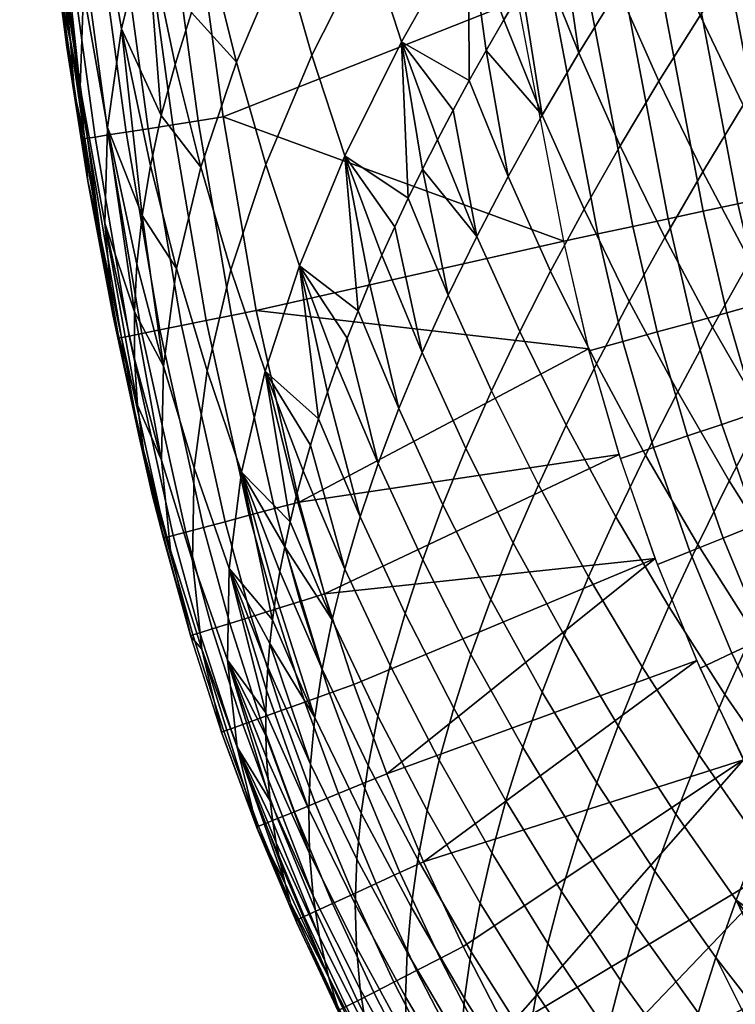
# Model space of a CAD drawing. Header units: millimetres. Extents: x -186 to 186, y -530 to 0.
# Tile 8 of 111: x -183 to -147, y -447 to -398. Entities that reach past the tile are written whole.
import ezdxf

# ---------------------------------------------------------------- set-up
doc = ezdxf.new("R2010")
doc.units = ezdxf.units.MM
doc.header["$MEASUREMENT"] = 0
doc.layers.add('sanitari', color=7, linetype='Continuous')

msp = doc.modelspace()

# ---------------------------------------------------------------- meshes
at = {"layer": 'sanitari'}
mesh = msp.add_polyface(dxfattribs=at)
corners = [(-143.188, -382.114, -10.278), (-144.787, -370.359, -10.282), (-143.939, -370.248, -12.029), (-142.344, -381.98, -12.024), (-144.212, -382.276, -8.6), (-145.814, -370.493, -8.604), (-145.405, -382.466, -7.019), (-147.012, -370.649, -7.022), (-146.753, -382.679, -5.56), (-148.365, -370.825, -5.562), (-148.238, -382.914, -4.246), (-149.856, -371.018, -4.248), (-149.836, -383.167, -3.096), (-151.46, -371.227, -3.097), (-151.521, -383.434, -2.124), (-153.152, -371.446, -2.124), (-153.266, -383.71, -1.336), (-154.904, -371.674, -1.337), (-155.042, -383.991, -0.735), (-156.687, -371.905, -0.736), (-156.822, -384.272, -0.319), (-158.474, -372.136, -0.319), (-158.584, -384.55, -0.077), (-160.243, -372.366, -0.077), (-160.304, -384.822), (-161.97, -372.589), (-140.44, -393.662, -12.018), (-141.68, -381.874, -13.81), (-139.779, -393.538, -13.804), (-141.281, -393.819, -10.273), (-142.3, -394.01, -8.596), (-143.488, -394.232, -7.015), (-144.83, -394.484, -5.557), (-146.308, -394.76, -4.244), (-147.899, -395.057, -3.095), (-149.576, -395.371, -2.122), (-151.312, -395.695, -1.335), (-153.079, -396.026, -0.735), (-154.851, -396.357, -0.318), (-156.604, -396.684, -0.077), (-158.316, -397.004), (-140.737, -381.722, -19.148), (-140.886, -381.747, -17.396), (-141.164, -378.805, -19.149), (-141.571, -375.884, -19.151), (-140.291, -384.637, -19.146), (-140.08, -405.685, -8.591), (-141.261, -405.94, -7.011), (-139.066, -405.466, -10.267), (-142.597, -406.229, -5.553), (-144.067, -406.546, -4.241), (-145.648, -406.888, -3.093), (-147.316, -407.248, -2.121), (-149.042, -407.621, -1.335), (-150.8, -408.001, -0.735), (-152.562, -408.382, -0.318), (-154.305, -408.758, -0.077), (-156.008, -409.126), (-140.356, -378.3, -23.679), (-140.737, -381.722, -19.148), (-141.164, -378.805, -19.149), (-140.291, -384.637, -19.146), (-141.571, -375.884, -19.151)]
mesh.append_faces([[corners[k] for k in face] for face in [(0, 1, 2, 3), (4, 5, 1, 0), (6, 7, 5, 4), (8, 9, 7, 6), (10, 11, 9, 8), (12, 13, 11, 10), (14, 15, 13, 12), (16, 17, 15, 14), (18, 19, 17, 16), (20, 21, 19, 18), (22, 23, 21, 20), (24, 25, 23, 22), (26, 3, 27, 28), (29, 0, 3, 26), (30, 4, 0, 29), (31, 6, 4, 30), (32, 8, 6, 31), (33, 10, 8, 32), (34, 12, 10, 33), (35, 14, 12, 34), (36, 16, 14, 35), (37, 18, 16, 36), (38, 20, 18, 37), (39, 22, 20, 38), (40, 24, 22, 39), (41, 42, 43, 43), (43, 42, 44, 44), (42, 41, 45, 45), (31, 30, 46, 47), (30, 29, 48, 46), (33, 32, 49, 50), (35, 34, 51, 52), (34, 33, 50, 51), (37, 36, 53, 54), (39, 38, 55, 56), (38, 37, 54, 55), (36, 35, 52, 53), (32, 31, 47, 49), (40, 39, 56, 57), (58, 59, 60, 60), (58, 61, 59, 59), (58, 60, 62, 62)]])
mesh = msp.add_polyface(dxfattribs=at)
corners = [(-181.877, -383.786, -4.331), (-182.268, -383.827, -5.609), (-181.153, -393.906, -5.62), (-180.764, -393.856, -4.34), (-181.222, -383.719, -3.106), (-180.112, -393.773, -3.113), (-180.318, -383.625, -2.016), (-179.21, -393.657, -2.021), (-179.214, -383.511, -1.131), (-178.109, -393.516, -1.134), (-177.983, -383.384, -0.499), (-176.88, -393.358, -0.501), (-176.704, -383.252, -0.134), (-175.604, -393.195, -0.135), (-181.878, -388.906, -6.87), (-181.289, -393.943, -6.877), (-182.407, -383.866, -6.864), (-180.636, -398.976, -6.884), (-174.355, -393.035, -0.021), (-175.453, -383.123, -0.02), (-182.382, -384.852, -59.393), (-181.15, -394.76, -59.453), (-181.047, -397.114, -46.303), (-181.116, -392.378, -72.607), (-181.289, -393.943, -6.877), (-181.878, -388.906, -6.87), (-182.105, -389.463, -33.113), (-180.636, -398.976, -6.884), (-180.427, -401.736, -20.02), (-183.157, -379.459, -33.091), (-182.115, -380.139, -85.685), (-182.407, -383.866, -6.864), (-180.943, -389.969, -85.76), (-181.302, -375.327, -111.969), (-180.632, -387.531, -98.912), (-180.182, -385.067, -112.059), (-167.15, -389.155, -217.382), (-165.725, -394.178, -217.522), (-168.571, -399.83, -191.432), (-170.024, -394.752, -191.297), (-162.333, -388.336, -243.484), (-160.756, -393.249, -243.621), (-164.111, -399.163, -217.659), (-163.729, -383.388, -243.345), (-171.275, -389.672, -191.165), (-172.516, -392.385, -178.086), (-169.896, -386.92, -204.219), (-168.38, -384.13, -217.246), (-166.725, -381.303, -230.244), (-177.971, -386.649, -138.415), (-176.83, -393.45, -138.541), (-178.083, -398.518, -112.24), (-179.252, -391.701, -112.131), (-176.134, -381.482, -164.649), (-175.019, -388.246, -164.788), (-173.618, -395.06, -164.985), (-174.581, -397.695, -151.864), (-172.651, -382.909, -190.962), (-171.275, -389.672, -191.165), (-172.516, -392.385, -178.086), (-169.896, -386.92, -204.219), (-180.145, -401.445, -59.495), (-181.15, -394.76, -59.453), (-181.116, -392.378, -72.607), (-180.943, -389.969, -85.76), (-179.977, -396.635, -85.818), (-180.632, -387.531, -98.912), (-179.595, -382.577, -125.199), (-180.182, -385.067, -112.059), (-160.275, -385.018, -0.02), (-175.453, -383.123, -0.02), (-174.355, -393.035, -0.021), (-158.299, -397.101, -0.021)]
mesh.append_faces([[corners[k] for k in face] for face in [(0, 1, 2, 3), (4, 0, 3, 5), (6, 4, 5, 7), (8, 6, 7, 9), (10, 8, 9, 11), (12, 10, 11, 13), (2, 14, 15, 15), (1, 16, 14, 14), (14, 2, 1, 1), (15, 17, 2, 2), (18, 19, 12, 13), (20, 21, 22, 22), (20, 23, 21, 21), (24, 25, 26, 26), (27, 24, 26, 26), (28, 27, 26, 26), (26, 20, 22, 22), (25, 29, 26, 26), (20, 30, 23, 23), (31, 29, 25, 25), (30, 32, 23, 23), (33, 34, 32, 30), (33, 35, 34, 34), (36, 37, 38, 39), (40, 41, 42, 37), (43, 40, 37, 36), (44, 39, 45, 45), (46, 39, 44, 44), (46, 47, 36, 36), (46, 36, 39, 39), (36, 47, 48, 43), (49, 50, 51, 52), (53, 54, 50, 49), (54, 55, 56, 56), (54, 56, 50, 50), (57, 58, 59, 59), (58, 57, 60, 60), (54, 57, 59, 59), (55, 54, 59, 59), (61, 62, 63, 63), (63, 64, 65, 65), (64, 66, 65, 65), (66, 52, 65, 65), (67, 52, 68, 68), (66, 68, 52, 52), (49, 52, 67, 67), (69, 70, 71, 71), (71, 72, 69, 69)]])
mesh = msp.add_polyface(dxfattribs=at)
corners = [(-161.778, -411.813, -204.94), (-159.612, -416.586, -205.057), (-160.889, -419.471, -191.992), (-163.078, -414.68, -191.878), (-160.345, -408.883, -217.97), (-158.203, -413.632, -218.088), (-156.663, -410.609, -231.084), (-154.379, -415.248, -231.197), (-155.89, -418.299, -218.201), (-158.779, -405.889, -230.966), (-152.738, -412.125, -244.154), (-150.322, -416.647, -244.262), (-151.93, -419.802, -231.305), (-154.992, -407.518, -244.042), (-157.081, -402.833, -243.924), (-150.969, -408.929, -257.07), (-148.587, -413.416, -257.176), (-153.191, -404.359, -256.959), (-155.25, -399.714, -256.842), (-146.726, -410.107, -270.044), (-144.228, -414.467, -270.143), (-146.049, -417.814, -257.276), (-149.071, -405.661, -269.941), (-151.26, -401.135, -269.832), (-153.289, -396.534, -269.718), (-147.047, -402.323, -282.764), (-144.74, -406.723, -282.865), (-149.2, -397.844, -282.659), (-151.197, -393.293, -282.549), (-144.896, -398.915, -295.538), (-142.629, -403.264, -295.635), (-147.012, -394.489, -295.437), (-148.976, -389.993, -295.331), (-144.697, -391.07, -308.164), (-142.619, -395.438, -308.26), (-146.625, -386.633, -308.064), (-161.534, -402.585, -224.35), (-160.723, -401.097, -230.843), (-162.312, -404.06, -217.848), (-159.878, -399.593, -237.327), (-159, -398.076, -243.802), (-158.088, -396.544, -250.267), (-157.144, -394.998, -256.721), (-154.111, -390.277, -276.022), (-153.034, -388.675, -282.434), (-149.608, -383.789, -301.597), (-148.401, -382.133, -307.96), (-151.925, -387.06, -288.834), (-150.783, -385.431, -295.221), (-156.166, -393.438, -263.166), (-155.155, -391.865, -269.6), (-158.401, -382.31, -269.299), (-156.864, -387.127, -269.431), (-160.756, -393.249, -243.621), (-162.333, -388.336, -243.484), (-159.878, -399.593, -237.327), (-160.723, -401.097, -230.843), (-158.088, -396.544, -250.267), (-159, -398.076, -243.802), (-157.144, -394.998, -256.721), (-155.155, -391.865, -269.6), (-156.166, -393.438, -263.166), (-154.111, -390.277, -276.022), (-153.034, -388.675, -282.434), (-152.44, -380.805, -295.069), (-171.349, -412.579, -0.022), (-154.768, -414.488, -0.022), (-156.008, -409.126, -0.022)]
mesh.append_faces([[corners[k] for k in face] for face in [(0, 1, 2, 3), (4, 5, 1, 0), (6, 7, 8, 5), (9, 6, 5, 4), (10, 11, 12, 7), (13, 10, 7, 6), (14, 13, 6, 9), (15, 16, 11, 10), (17, 15, 10, 13), (18, 17, 13, 14), (19, 20, 21, 16), (22, 19, 16, 15), (23, 22, 15, 17), (24, 23, 17, 18), (25, 26, 19, 22), (27, 25, 22, 23), (28, 27, 23, 24), (29, 30, 26, 25), (31, 29, 25, 27), (32, 31, 27, 28), (33, 34, 29, 31), (35, 33, 31, 32), (4, 36, 37, 9), (38, 36, 4, 4), (9, 37, 39, 39), (39, 40, 14, 14), (14, 9, 39, 39), (41, 14, 40, 40), (14, 41, 42, 18), (24, 43, 44, 28), (32, 45, 46, 35), (28, 47, 48, 32), (18, 49, 50, 24), (18, 42, 49, 49), (24, 50, 43, 43), (28, 44, 47, 47), (32, 48, 45, 45), (51, 52, 53, 54), (53, 55, 56, 56), (53, 57, 58, 58), (52, 59, 57, 53), (53, 58, 55, 55), (60, 61, 52, 52), (62, 52, 63, 63), (52, 62, 60, 60), (52, 61, 59, 59), (64, 63, 52, 52), (65, 66, 67, 67)]])
mesh = msp.add_polyface(dxfattribs=at)
corners = [(-179.912, -404.002, -6.893), (-179.113, -408.976, -6.906), (-179.776, -403.981, -5.634), (-179.776, -403.981, -5.634), (-180.636, -398.976, -6.884), (-179.912, -404.002, -6.893), (-179.39, -403.92, -4.352), (-180.764, -393.856, -4.34), (-181.153, -393.906, -5.62), (-178.741, -403.818, -3.122), (-180.112, -393.773, -3.113), (-176.746, -403.503, -1.137), (-178.109, -393.516, -1.134), (-179.21, -393.657, -2.021), (-177.844, -403.677, -2.026), (-174.247, -403.109, -0.136), (-175.604, -393.195, -0.135), (-176.88, -393.358, -0.501), (-175.52, -403.31, -0.502), (-173.002, -402.913, -0.021), (-174.355, -393.035, -0.021), (-163.057, -405.519, -211.337), (-162.312, -404.06, -217.848), (-160.345, -408.883, -217.97), (-180.636, -398.976, -6.884), (-180.427, -401.736, -20.02), (-179.912, -404.002, -6.893), (-182.105, -389.463, -33.113), (-180.806, -399.439, -33.158), (-181.047, -397.114, -46.303), (-172.346, -400.177, -165.109), (-170.868, -405.286, -165.237), (-172.615, -410.543, -138.955), (-174.115, -405.423, -138.839), (-168.571, -399.83, -191.432), (-166.925, -404.866, -191.566), (-169.193, -410.352, -165.362), (-170.024, -394.752, -191.297), (-165.725, -394.178, -217.522), (-164.111, -399.163, -217.659), (-163.767, -406.964, -204.819), (-164.445, -408.395, -198.292), (-163.057, -405.519, -211.337), (-175.328, -410.488, -112.508), (-176.636, -405.359, -112.41), (-176.09, -402.845, -125.574), (-173.618, -395.06, -164.985), (-172.516, -392.385, -178.086), (-175.406, -400.291, -138.726), (-174.581, -397.695, -151.864), (-162.312, -404.06, -217.848), (-161.534, -402.585, -224.35), (-160.723, -401.097, -230.843), (-160.756, -393.249, -243.621), (-179.977, -396.635, -85.818), (-178.779, -403.445, -85.906), (-178.916, -408.228, -59.559), (-180.145, -401.445, -59.495), (-179.252, -391.701, -112.131), (-178.083, -398.518, -112.24), (-177.042, -407.832, -99.237), (-177.308, -410.263, -86.057), (-176.636, -405.359, -112.41), (-176.09, -402.845, -125.574), (-176.83, -393.45, -138.541), (-175.406, -400.291, -138.726), (-174.581, -397.695, -151.864), (-180.427, -401.736, -20.02), (-179.113, -408.976, -6.906), (-179.912, -404.002, -6.893), (-179.757, -406.13, -33.182), (-180.806, -399.439, -33.158), (-181.047, -397.114, -46.303), (-181.116, -392.378, -72.607), (-181.15, -394.76, -59.453), (-171.349, -412.579, -0.022), (-156.008, -409.126, -0.022), (-173.002, -402.913, -0.021), (-158.299, -397.101, -0.021), (-174.355, -393.035, -0.021)]
mesh.append_faces([[corners[k] for k in face] for face in [(0, 1, 2, 2), (3, 4, 5, 5), (6, 7, 8, 3), (9, 10, 7, 6), (4, 3, 8, 8), (11, 12, 13, 14), (15, 16, 17, 18), (19, 20, 16, 15), (18, 17, 12, 11), (10, 9, 14, 13), (21, 22, 23, 23), (24, 25, 26, 26), (27, 28, 25, 25), (27, 29, 28, 28), (30, 31, 32, 33), (34, 35, 36, 31), (37, 34, 31, 30), (38, 39, 35, 34), (40, 41, 35, 35), (42, 40, 39, 39), (43, 44, 45, 33), (40, 35, 39, 39), (30, 46, 47, 37), (33, 48, 49, 30), (45, 48, 33, 33), (30, 49, 46, 46), (39, 50, 42, 42), (51, 39, 52, 52), (39, 53, 52, 52), (51, 50, 39, 39), (54, 55, 56, 57), (58, 59, 55, 54), (60, 61, 55, 55), (62, 60, 59, 59), (63, 62, 59, 59), (64, 65, 63, 63), (66, 65, 64, 64), (64, 63, 59, 59), (55, 59, 60, 60), (67, 68, 69, 69), (70, 68, 67, 67), (71, 70, 67, 67), (57, 70, 72, 72), (54, 57, 73, 73), (71, 72, 70, 70), (72, 74, 57, 57), (75, 76, 77, 77), (78, 79, 77, 77), (77, 76, 78, 78)]])
mesh = msp.add_polyface(dxfattribs=at)
corners = [(-178.079, -413.935, -5.662), (-178.209, -413.962, -6.924), (-177.174, -418.953, -6.948), (-177.7, -413.859, -4.374), (-179.39, -403.92, -4.352), (-179.776, -403.981, -5.634), (-179.113, -408.976, -6.906), (-177.057, -413.73, -3.139), (-178.741, -403.818, -3.122), (-176.166, -413.55, -2.038), (-177.844, -403.677, -2.026), (-175.075, -413.33, -1.144), (-176.746, -403.503, -1.137), (-173.855, -413.084, -0.505), (-175.52, -403.31, -0.502), (-171.349, -412.579, -0.022), (-173.002, -402.913, -0.021), (-174.247, -403.109, -0.136), (-172.588, -412.829, -0.137), (-164.244, -417.481, -178.786), (-165.698, -411.211, -185.218), (-165.088, -409.81, -191.759), (-163.078, -414.68, -191.878), (-165.276, -420.217, -165.667), (-166.816, -413.967, -172.115), (-166.274, -412.596, -178.67), (-164.445, -408.395, -198.292), (-163.767, -406.964, -204.819), (-161.778, -411.813, -204.94), (-167.324, -415.322, -165.555), (-163.057, -405.519, -211.337), (-160.345, -408.883, -217.97), (-175.328, -410.488, -112.508), (-173.809, -415.597, -112.608), (-174.45, -420.442, -86.218), (-175.984, -415.366, -86.136), (-172.615, -410.543, -138.955), (-170.915, -415.616, -139.069), (-172.088, -420.654, -112.707), (-174.115, -405.423, -138.839), (-170.868, -405.286, -165.237), (-169.193, -410.352, -165.362), (-167.799, -416.662, -158.989), (-168.239, -417.987, -152.417), (-166.816, -413.967, -172.115), (-167.324, -415.322, -165.555), (-165.698, -411.211, -185.218), (-166.274, -412.596, -178.67), (-166.925, -404.866, -191.566), (-164.445, -408.395, -198.292), (-165.088, -409.81, -191.759), (-176.085, -420.055, -59.744), (-177.272, -417.299, -46.501), (-177.424, -414.997, -59.686), (-177.436, -412.651, -72.872), (-177.308, -410.263, -86.057), (-177.042, -407.832, -99.237), (-176.636, -405.359, -112.41), (-180.145, -401.445, -59.495), (-178.916, -408.228, -59.559), (-178.496, -412.864, -33.22), (-179.757, -406.13, -33.182), (-176.982, -419.558, -33.319), (-176.553, -421.773, -20.144), (-177.436, -412.651, -72.872), (-177.424, -414.997, -59.686), (-177.272, -417.299, -46.501), (-177.174, -418.953, -6.948), (-178.209, -413.962, -6.924), (-178.779, -403.445, -85.906), (-177.308, -410.263, -86.057), (-179.113, -408.976, -6.906)]
mesh.append_faces([[corners[k] for k in face] for face in [(0, 1, 2, 2), (3, 4, 5, 0), (0, 6, 1, 1), (7, 8, 4, 3), (5, 6, 0, 0), (9, 10, 8, 7), (10, 9, 11, 12), (13, 14, 12, 11), (15, 16, 17, 18), (18, 17, 14, 13), (19, 20, 21, 22), (23, 24, 25, 19), (22, 26, 27, 28), (23, 29, 24, 24), (19, 25, 20, 20), (30, 28, 27, 27), (26, 22, 21, 21), (28, 30, 31, 31), (32, 33, 34, 35), (36, 37, 38, 33), (39, 36, 33, 32), (40, 41, 37, 36), (42, 43, 41, 41), (44, 45, 41, 41), (45, 42, 41, 41), (46, 47, 48, 48), (49, 50, 48, 48), (50, 46, 48, 48), (47, 44, 41, 41), (51, 52, 53, 53), (35, 54, 55, 55), (35, 55, 56, 56), (32, 35, 56, 56), (51, 54, 35, 35), (43, 37, 41, 41), (48, 47, 41, 41), (56, 57, 32, 32), (58, 59, 60, 61), (62, 63, 60, 60), (59, 64, 65, 65), (66, 62, 60, 60), (65, 66, 59, 59), (60, 67, 68, 68), (60, 68, 61, 61), (59, 69, 64, 64), (66, 60, 59, 59), (70, 64, 69, 69), (61, 68, 71, 71)]])
mesh = msp.add_polyface(dxfattribs=at)
corners = [(-135.28, -413.924, -13.804), (-136.545, -409.567, -13.799), (-136.072, -409.436, -15.597), (-134.814, -413.767, -15.602), (-135.918, -414.139, -12.018), (-137.194, -409.746, -12.014), (-136.73, -414.414, -10.273), (-138.02, -409.974, -10.269), (-137.714, -414.746, -8.596), (-139.021, -410.25, -8.593), (-138.861, -415.134, -7.015), (-140.187, -410.572, -7.013), (-140.157, -415.572, -5.557), (-141.504, -410.936, -5.555), (-141.585, -416.055, -4.244), (-142.955, -411.337, -4.242), (-143.12, -416.574, -3.095), (-144.516, -411.768, -3.093), (-144.74, -417.122, -2.122), (-146.162, -412.222, -2.122), (-146.416, -417.689, -1.335), (-147.866, -412.693, -1.335), (-148.122, -418.266, -0.735), (-149.601, -413.172, -0.735), (-149.833, -418.845, -0.318), (-151.34, -413.653, -0.318), (-151.526, -419.417, -0.077), (-153.061, -414.128, -0.077), (-153.179, -419.976), (-154.741, -414.592), (-135.203, -418.773, -10.277), (-134.406, -418.453, -12.023), (-136.167, -419.161, -8.599), (-137.291, -419.613, -7.018), (-138.562, -420.124, -5.559), (-139.961, -420.687, -4.246), (-141.467, -421.293, -3.096), (-143.055, -421.932, -2.123), (-144.698, -422.594, -1.336), (-136.782, -404.973, -17.379), (-136.633, -404.941, -19.13), (-136.157, -407.133, -19.132), (-135.767, -409.352, -17.383), (-135.62, -409.312, -19.134), (-137.092, -405.04, -15.593), (-137.572, -405.143, -13.796), (-138.229, -405.285, -12.011), (-139.066, -405.466, -10.267), (-141.261, -405.94, -7.011), (-140.08, -405.685, -8.591), (-144.067, -406.546, -4.241), (-142.597, -406.229, -5.553), (-147.316, -407.248, -2.121), (-145.648, -406.888, -3.093), (-149.042, -407.621, -1.335), (-152.562, -408.382, -0.318), (-150.8, -408.001, -0.735), (-156.008, -409.126), (-154.305, -408.758, -0.077), (-135.66, -404.592, -23.664), (-136.157, -407.133, -19.132), (-136.633, -404.941, -19.13), (-134.6, -409.039, -23.669)]
mesh.append_faces([[corners[k] for k in face] for face in [(0, 1, 2, 3), (4, 5, 1, 0), (6, 7, 5, 4), (8, 9, 7, 6), (10, 11, 9, 8), (12, 13, 11, 10), (14, 15, 13, 12), (16, 17, 15, 14), (18, 19, 17, 16), (20, 21, 19, 18), (22, 23, 21, 20), (24, 25, 23, 22), (26, 27, 25, 24), (28, 29, 27, 26), (30, 6, 4, 31), (32, 8, 6, 30), (33, 10, 8, 32), (34, 12, 10, 33), (35, 14, 12, 34), (36, 16, 14, 35), (37, 18, 16, 36), (38, 20, 18, 37), (39, 40, 41, 41), (42, 41, 43, 43), (44, 39, 42, 2), (42, 39, 41, 41), (2, 1, 45, 44), (46, 45, 1, 5), (47, 46, 5, 7), (48, 49, 9, 11), (50, 51, 13, 15), (51, 48, 11, 13), (49, 47, 7, 9), (52, 53, 17, 19), (54, 52, 19, 21), (55, 56, 23, 25), (57, 58, 27, 29), (58, 55, 25, 27), (56, 54, 21, 23), (53, 50, 15, 17), (59, 60, 61, 61), (59, 62, 60, 60)]])
mesh = msp.add_polyface(dxfattribs=at)
corners = [(-177.174, -418.953, -6.948), (-175.986, -423.944, -6.977), (-175.866, -423.912, -5.708), (-175.499, -423.814, -4.413), (-177.7, -413.859, -4.374), (-178.079, -413.935, -5.662), (-174.868, -423.647, -3.167), (-177.057, -413.73, -3.139), (-173.989, -423.413, -2.056), (-176.166, -413.55, -2.038), (-172.909, -423.126, -1.154), (-175.075, -413.33, -1.144), (-170.446, -422.472, -0.138), (-172.588, -412.829, -0.137), (-173.855, -413.084, -0.505), (-171.701, -422.806, -0.51), (-169.219, -422.146, -0.022), (-171.349, -412.579, -0.022), (-174.525, -428.78, -5.744), (-174.637, -428.815, -7.017), (-173.084, -433.629, -7.055), (-172.978, -433.591, -5.777), (-174.166, -428.669, -4.442), (-172.629, -433.466, -4.469), (-173.545, -428.475, -3.189), (-172.019, -433.246, -3.21), (-172.677, -428.204, -2.071), (-171.163, -432.938, -2.084), (-171.608, -427.871, -1.162), (-170.107, -432.558, -1.17), (-175.866, -423.912, -5.708), (-175.986, -423.944, -6.977), (-174.868, -423.647, -3.167), (-175.499, -423.814, -4.413), (-173.989, -423.413, -2.056), (-170.41, -427.498, -0.513), (-171.701, -422.806, -0.51), (-172.909, -423.126, -1.154), (-174.538, -425.077, -59.804), (-172.786, -430.038, -59.863), (-172.312, -434.376, -33.424), (-174.074, -429.497, -33.389), (-176.085, -420.055, -59.744), (-175.631, -424.552, -33.354), (-174.45, -420.442, -86.218), (-172.711, -425.463, -86.298), (-175.984, -415.366, -86.136), (-173.809, -415.597, -112.608), (-172.088, -420.654, -112.707), (-170.871, -433.793, -66.636), (-170.836, -434.898, -60.022), (-170.663, -437.059, -46.794), (-170.873, -432.673, -73.249), (-170.766, -435.987, -53.408), (-170.774, -430.383, -86.47), (-170.84, -431.536, -79.86), (-170.674, -429.214, -93.079), (-170.539, -428.029, -99.685), (-170.371, -426.829, -106.288), (-169.932, -424.381, -119.487), (-170.168, -425.613, -112.889), (-169.661, -423.133, -126.081), (-173.063, -433.689, -7.055), (-174.622, -428.86, -7.017), (-176.982, -419.558, -33.319), (-177.272, -417.299, -46.501), (-176.553, -421.773, -20.144), (-175.986, -423.944, -6.977), (-177.424, -414.997, -59.686), (-177.436, -412.651, -72.872), (-170.915, -415.616, -139.069), (-177.174, -418.953, -6.948), (-176.553, -421.773, -20.144), (-175.986, -423.944, -6.977), (-178.496, -412.864, -33.22)]
mesh.append_faces([[corners[k] for k in face] for face in [(0, 1, 2, 2), (3, 4, 5, 2), (0, 2, 5, 5), (4, 3, 6, 7), (8, 9, 7, 6), (10, 11, 9, 8), (12, 13, 14, 15), (15, 14, 11, 10), (16, 17, 13, 12), (18, 19, 20, 21), (22, 18, 21, 23), (24, 22, 23, 25), (26, 24, 25, 27), (28, 26, 27, 29), (18, 30, 31, 19), (24, 32, 33, 22), (22, 33, 30, 18), (26, 34, 32, 24), (35, 36, 37, 28), (34, 26, 28, 37), (38, 39, 40, 41), (42, 38, 41, 43), (44, 45, 39, 38), (46, 44, 38, 42), (47, 48, 45, 44), (39, 49, 50, 50), (39, 51, 40, 40), (39, 52, 49, 49), (50, 53, 39, 39), (45, 52, 39, 39), (54, 55, 45, 45), (56, 54, 45, 45), (55, 52, 45, 45), (56, 45, 57, 57), (58, 57, 48, 48), (59, 60, 48, 48), (60, 58, 48, 48), (61, 59, 48, 48), (41, 62, 63, 63), (63, 43, 41, 41), (57, 45, 48, 48), (43, 64, 65, 42), (66, 43, 63, 63), (66, 63, 67, 67), (66, 64, 43, 43), (68, 69, 42, 42), (70, 61, 48, 48), (71, 72, 73, 73), (74, 72, 71, 71)]])
mesh = msp.add_polyface(dxfattribs=at)
corners = [(-168.923, -432.132, -0.517), (-170.107, -432.558, -1.17), (-168.411, -437.177, -1.177), (-167.243, -436.699, -0.52), (-167.692, -431.689, -0.14), (-166.028, -436.202, -0.141), (-170.41, -427.498, -0.513), (-171.608, -427.871, -1.162), (-169.166, -427.109, -0.139), (-171.701, -422.806, -0.51), (-170.446, -422.472, -0.138), (-164.841, -435.715, -0.023), (-166.489, -431.256, -0.023), (-167.949, -426.73, -0.022), (-169.219, -422.146, -0.022), (-168.061, -430.495, -112.977), (-165.767, -435.29, -113.061), (-166.114, -437.672, -99.841), (-168.421, -432.895, -99.765), (-167.567, -428.026, -126.176), (-165.286, -432.834, -126.267), (-164.673, -430.305, -139.457), (-162.226, -435.029, -139.55), (-162.824, -437.549, -126.354), (-166.938, -425.49, -139.36), (-163.926, -427.704, -152.627), (-161.497, -432.431, -152.725), (-166.175, -422.887, -152.524), (-160.637, -429.756, -165.877), (-158.054, -434.387, -165.974), (-158.893, -437.062, -152.818), (-163.046, -425.031, -165.774), (-165.276, -420.217, -165.667), (-159.646, -427.005, -179.003), (-157.086, -431.631, -179.104), (-162.034, -422.286, -178.897), (-164.244, -417.481, -178.786), (-160.889, -419.471, -191.992), (-158.525, -424.178, -192.101), (-163.078, -414.68, -191.878), (-159.612, -416.586, -205.057), (-157.272, -421.276, -205.168), (-168.735, -437.489, -73.311), (-170.84, -431.536, -79.86), (-170.774, -430.383, -86.47), (-168.645, -435.227, -86.542), (-170.674, -429.214, -93.079), (-170.539, -428.029, -99.685), (-170.873, -432.673, -73.249), (-170.371, -426.829, -106.288), (-170.168, -425.613, -112.889), (-169.932, -424.381, -119.487), (-169.661, -423.133, -126.081), (-169.357, -421.87, -132.672), (-169.018, -420.591, -139.258), (-167.799, -416.662, -158.989), (-167.324, -415.322, -165.555), (-168.646, -419.297, -145.84), (-168.239, -417.987, -152.417), (-169.357, -421.87, -132.672), (-169.661, -423.133, -126.081), (-170.915, -415.616, -139.069), (-168.646, -419.297, -145.84), (-169.018, -420.591, -139.258), (-168.239, -417.987, -152.417), (-166.489, -431.256, -0.023), (-164.841, -435.715, -0.023), (-151.442, -424.965, -0.022), (-154.768, -414.488, -0.022), (-171.349, -412.579, -0.022), (-169.219, -422.146, -0.022), (-167.949, -426.73, -0.022), (-153.244, -419.772, -0.022)]
mesh.append_faces([[corners[k] for k in face] for face in [(0, 1, 2, 3), (4, 0, 3, 5), (6, 7, 1, 0), (8, 6, 0, 4), (9, 6, 8, 10), (4, 5, 11, 12), (10, 8, 13, 14), (8, 4, 12, 13), (15, 16, 17, 18), (19, 20, 16, 15), (21, 22, 23, 20), (24, 21, 20, 19), (25, 26, 22, 21), (27, 25, 21, 24), (28, 29, 30, 26), (31, 28, 26, 25), (32, 31, 25, 27), (33, 34, 29, 28), (35, 33, 28, 31), (36, 35, 31, 32), (37, 38, 33, 35), (39, 37, 35, 36), (40, 41, 38, 37), (42, 43, 44, 45), (46, 47, 18, 18), (46, 45, 44, 44), (43, 42, 48, 48), (18, 45, 46, 46), (18, 49, 50, 15), (47, 49, 18, 18), (15, 50, 51, 51), (51, 52, 19, 19), (19, 15, 51, 51), (53, 19, 52, 52), (19, 53, 54, 24), (27, 55, 56, 32), (24, 57, 58, 27), (24, 54, 57, 57), (27, 58, 55, 55), (59, 60, 61, 61), (62, 63, 61, 61), (63, 59, 61, 61), (64, 62, 61, 61), (65, 66, 67, 67), (68, 69, 70, 70), (70, 71, 72, 72), (70, 72, 68, 68), (65, 67, 71, 71), (67, 72, 71, 71)]])
mesh = msp.add_polyface(dxfattribs=at)
corners = [(-141.239, -438.604, -225.245), (-138.656, -444.269, -218.605), (-141.893, -440.171, -218.742), (-137.36, -441.095, -231.614), (-140.556, -437.013, -231.737), (-155.302, -438.917, -166.067), (-152.383, -443.337, -166.153), (-153.176, -446.007, -152.989), (-156.118, -441.59, -152.906), (-158.054, -434.387, -165.974), (-158.893, -437.062, -152.818), (-154.358, -436.157, -179.2), (-151.465, -440.576, -179.29), (-157.086, -431.631, -179.104), (-150.422, -437.723, -192.396), (-147.399, -442.024, -192.483), (-148.412, -444.881, -179.374), (-153.287, -433.311, -192.304), (-155.989, -428.793, -192.205), (-158.525, -424.178, -192.101), (-159.646, -427.005, -179.003), (-149.256, -434.78, -205.469), (-146.264, -439.071, -205.558), (-152.091, -430.379, -205.374), (-154.764, -425.876, -205.274), (-157.272, -421.276, -205.168), (-147.966, -431.747, -218.506), (-145.009, -436.024, -218.595), (-150.768, -427.363, -218.41), (-153.411, -422.878, -218.308), (-155.89, -418.299, -218.201), (-158.203, -413.632, -218.088), (-159.612, -416.586, -205.057), (-146.553, -428.625, -231.503), (-143.633, -432.882, -231.594), (-149.32, -424.263, -231.407), (-151.93, -419.802, -231.305), (-154.379, -415.248, -231.197), (-145.017, -425.416, -244.459), (-142.136, -429.648, -244.549), (-147.747, -421.08, -244.363), (-150.322, -416.647, -244.262), (-143.359, -422.119, -257.371), (-140.52, -426.322, -257.46), (-146.049, -417.814, -257.276), (-148.587, -413.416, -257.176), (-141.58, -418.735, -270.236), (-138.785, -422.905, -270.323), (-144.228, -414.467, -270.143), (-143.678, -444.723, -199.176), (-142.518, -441.713, -212.23), (-143.113, -443.23, -205.707), (-141.239, -438.604, -225.245), (-141.893, -440.171, -218.742), (-140.556, -437.013, -231.737), (-139.101, -433.758, -244.688), (-139.843, -435.398, -238.218), (-138.33, -432.094, -251.147), (-161.029, -444.339, -0.023), (-158.879, -448.491, -0.024), (-147.033, -435.014, -0.023), (-164.841, -435.715, -0.023), (-163.01, -440.099, -0.023), (-149.369, -430.05, -0.023), (-144.439, -439.843, -0.023), (-151.442, -424.965, -0.022)]
mesh.append_faces([[corners[k] for k in face] for face in [(0, 1, 2, 2), (3, 0, 4, 4), (5, 6, 7, 8), (9, 5, 8, 10), (11, 12, 6, 5), (13, 11, 5, 9), (14, 15, 16, 12), (17, 14, 12, 11), (18, 17, 11, 13), (19, 18, 13, 20), (21, 22, 15, 14), (23, 21, 14, 17), (24, 23, 17, 18), (25, 24, 18, 19), (26, 27, 22, 21), (28, 26, 21, 23), (29, 28, 23, 24), (30, 29, 24, 25), (31, 30, 25, 32), (33, 34, 27, 26), (35, 33, 26, 28), (36, 35, 28, 29), (37, 36, 29, 30), (38, 39, 34, 33), (40, 38, 33, 35), (41, 40, 35, 36), (42, 43, 39, 38), (44, 42, 38, 40), (45, 44, 40, 41), (46, 47, 43, 42), (48, 46, 42, 44), (22, 49, 15, 15), (22, 50, 51, 51), (27, 50, 22, 22), (27, 52, 53, 53), (34, 54, 52, 52), (39, 55, 56, 56), (39, 57, 55, 55), (34, 56, 54, 54), (34, 52, 27, 27), (39, 56, 34, 34), (39, 43, 57, 57), (50, 27, 53, 53), (58, 59, 60, 60), (61, 62, 63, 63), (62, 58, 60, 60), (60, 59, 64, 64), (62, 60, 63, 63), (65, 61, 63, 63)]])
mesh = msp.add_polyface(dxfattribs=at)
corners = [(-146.371, -423.267, -0.735), (-148.122, -418.266, -0.735), (-146.416, -417.689, -1.335), (-144.698, -422.594, -1.336), (-148.049, -423.943, -0.319), (-149.833, -418.845, -0.318), (-149.708, -424.611, -0.077), (-151.526, -419.417, -0.077), (-151.329, -425.264), (-153.179, -419.976), (-132.666, -422.675, -12.029), (-134.406, -418.453, -12.023), (-133.781, -418.202, -13.809), (-132.055, -422.389, -13.815), (-133.443, -423.039, -10.282), (-135.203, -418.773, -10.277), (-134.385, -423.481, -8.604), (-136.167, -419.161, -8.599), (-135.484, -423.996, -7.022), (-137.291, -419.613, -7.018), (-136.725, -424.579, -5.562), (-138.562, -420.124, -5.559), (-138.092, -425.221, -4.248), (-139.961, -420.687, -4.246), (-139.563, -425.911, -3.097), (-141.467, -421.293, -3.096), (-141.114, -426.64, -2.124), (-143.055, -421.932, -2.123), (-142.72, -427.394, -1.337), (-144.355, -428.162, -0.736), (-145.994, -428.932, -0.319), (-147.615, -429.694, -0.077), (-149.198, -430.438), (-131.459, -427.199, -10.288), (-130.702, -426.792, -12.035), (-132.376, -427.694, -8.608), (-133.444, -428.271, -7.026), (-134.653, -428.923, -5.565), (-135.984, -429.641, -4.25), (-137.416, -430.415, -3.099), (-138.925, -431.231, -2.126), (-140.489, -432.075, -1.337), (-142.08, -432.936, -0.736), (-143.675, -433.798, -0.319), (-145.253, -434.651, -0.077), (-146.794, -435.485), (-131.18, -432.423, -7.03), (-130.143, -431.786, -8.614), (-132.352, -433.143, -5.569), (-133.642, -433.936, -4.253), (-135.031, -434.79, -3.101), (-136.495, -435.691, -2.127), (-138.01, -436.623, -1.338), (-139.553, -437.573, -0.737), (-141.101, -438.525, -0.319), (-142.631, -439.467, -0.077), (-144.125, -440.388), (-132.415, -439.023, -3.103), (-131.074, -438.091, -4.256), (-133.829, -440.006, -2.128), (-133.032, -417.902, -17.394), (-132.066, -419.927, -19.15), (-131.324, -422.047, -17.402)]
mesh.append_faces([[corners[k] for k in face] for face in [(0, 1, 2, 3), (4, 5, 1, 0), (6, 7, 5, 4), (8, 9, 7, 6), (10, 11, 12, 13), (14, 15, 11, 10), (16, 17, 15, 14), (18, 19, 17, 16), (20, 21, 19, 18), (22, 23, 21, 20), (24, 25, 23, 22), (26, 27, 25, 24), (28, 3, 27, 26), (29, 0, 3, 28), (30, 4, 0, 29), (31, 6, 4, 30), (32, 8, 6, 31), (33, 14, 10, 34), (35, 16, 14, 33), (36, 18, 16, 35), (37, 20, 18, 36), (38, 22, 20, 37), (39, 24, 22, 38), (40, 26, 24, 39), (41, 28, 26, 40), (42, 29, 28, 41), (43, 30, 29, 42), (44, 31, 30, 43), (45, 32, 31, 44), (46, 36, 35, 47), (48, 37, 36, 46), (49, 38, 37, 48), (50, 39, 38, 49), (51, 40, 39, 50), (52, 41, 40, 51), (53, 42, 41, 52), (54, 43, 42, 53), (55, 44, 43, 54), (56, 45, 44, 55), (57, 50, 49, 58), (59, 51, 50, 57), (60, 61, 62, 62)]])
mesh = msp.add_polyface(dxfattribs=at)
corners = [(-165.375, -441.189, -0.523), (-166.524, -441.719, -1.184), (-164.483, -446.11, -1.19), (-163.353, -445.531, -0.526), (-164.179, -440.638, -0.142), (-162.178, -444.928, -0.143), (-171.232, -438.333, -5.81), (-171.33, -438.373, -7.091), (-169.382, -443.036, -7.125), (-169.291, -442.994, -5.839), (-170.893, -438.194, -4.496), (-168.961, -442.842, -4.52), (-170.295, -437.949, -3.229), (-168.376, -442.572, -3.248), (-169.452, -437.604, -2.097), (-167.549, -442.191, -2.109), (-168.411, -437.177, -1.177), (-167.243, -436.699, -0.52), (-166.028, -436.202, -0.141), (-172.978, -433.591, -5.777), (-173.084, -433.629, -7.055), (-172.629, -433.466, -4.469), (-172.019, -433.246, -3.21), (-171.163, -432.938, -2.084), (-170.107, -432.558, -1.17), (-161.029, -444.339, -0.023), (-163.01, -440.099, -0.023), (-164.841, -435.715, -0.023), (-168.691, -439.683, -60.074), (-166.357, -444.375, -60.124), (-166.172, -446.46, -46.876), (-168.511, -441.806, -46.836), (-168.735, -437.489, -73.311), (-166.409, -442.215, -73.37), (-166.328, -439.981, -86.61), (-163.828, -444.639, -86.675), (-163.899, -446.844, -73.427), (-168.645, -435.227, -86.542), (-166.114, -437.672, -99.841), (-163.624, -442.354, -99.914), (-168.421, -432.895, -99.765), (-163.29, -439.991, -113.142), (-160.635, -444.592, -113.218), (-160.956, -446.935, -99.984), (-165.767, -435.29, -113.061), (-162.824, -437.549, -126.354), (-160.184, -442.165, -126.437), (-165.286, -432.834, -126.267), (-159.603, -439.655, -139.638), (-156.808, -444.176, -139.721), (-157.371, -446.674, -126.515), (-162.226, -435.029, -139.55), (-158.893, -437.062, -152.818), (-156.118, -441.59, -152.906), (-161.497, -432.431, -152.725), (-168.198, -443.86, -33.598), (-170.525, -438.115, -40.18), (-170.663, -437.059, -46.794), (-170.871, -433.793, -66.636), (-170.873, -432.673, -73.249), (-170.766, -435.987, -53.408), (-170.836, -434.898, -60.022), (-167.751, -445.842, -20.362), (-170.149, -440.179, -26.954), (-170.354, -439.155, -33.567), (-169.637, -442.177, -13.733), (-169.91, -441.186, -20.343), (-169.637, -442.177, -13.733), (-169.331, -443.152, -7.125), (-171.302, -438.448, -7.092), (-172.312, -434.376, -33.424), (-170.149, -440.179, -26.954), (-169.91, -441.186, -20.343), (-170.525, -438.115, -40.18), (-170.354, -439.155, -33.567), (-172.786, -430.038, -59.863), (-170.766, -435.987, -53.408), (-170.663, -437.059, -46.794), (-173.063, -433.689, -7.055), (-174.074, -429.497, -33.389)]
mesh.append_faces([[corners[k] for k in face] for face in [(0, 1, 2, 3), (4, 0, 3, 5), (6, 7, 8, 9), (10, 6, 9, 11), (12, 10, 11, 13), (14, 12, 13, 15), (16, 14, 15, 1), (17, 16, 1, 0), (18, 17, 0, 4), (19, 20, 7, 6), (21, 19, 6, 10), (22, 21, 10, 12), (23, 22, 12, 14), (24, 23, 14, 16), (25, 26, 4, 5), (18, 4, 26, 27), (28, 29, 30, 31), (32, 33, 29, 28), (34, 35, 36, 33), (37, 34, 33, 32), (38, 39, 35, 34), (40, 38, 34, 37), (41, 42, 43, 39), (44, 41, 39, 38), (45, 46, 42, 41), (47, 45, 41, 44), (48, 49, 50, 46), (51, 48, 46, 45), (52, 53, 49, 48), (54, 52, 48, 51), (55, 56, 57, 31), (28, 58, 59, 32), (31, 60, 61, 28), (62, 63, 64, 55), (62, 65, 66, 66), (62, 66, 63, 63), (55, 64, 56, 56), (31, 57, 60, 60), (28, 61, 58, 58), (67, 68, 69, 69), (70, 71, 72, 72), (72, 67, 69, 69), (70, 73, 74, 74), (75, 76, 77, 77), (70, 77, 73, 73), (70, 74, 71, 71), (72, 69, 70, 70), (78, 79, 69, 69), (79, 70, 69, 69)]])
mesh = msp.add_polyface(dxfattribs=at)
corners = [(-157.665, -453.235, -0.144), (-158.793, -453.937, -0.53), (-156.266, -457.99, -0.532), (-155.164, -457.241, -0.145), (-154.088, -456.51, -0.024), (-156.563, -452.55, -0.024), (-141.853, -453.168, -179.343), (-138.34, -457.106, -179.41), (-139.144, -459.855, -166.252), (-142.686, -455.924, -166.188), (-140.903, -450.306, -192.467), (-137.423, -454.246, -192.536), (-143.403, -458.573, -153.003), (-146.805, -454.467, -153.222), (-146.448, -453.151, -159.809), (-145.197, -449.05, -179.528), (-144.72, -447.633, -186.086), (-144.214, -446.19, -192.635), (-143.678, -444.723, -199.176), (-139.837, -447.34, -205.555), (-146.061, -451.809, -166.39), (-145.644, -450.442, -172.963), (-143.113, -443.23, -205.707), (-142.518, -441.713, -212.23), (-138.656, -444.269, -218.605), (-147.133, -455.758, -146.629), (-141.893, -440.171, -218.742), (-158.294, -453.637, -86.795), (-155.271, -457.963, -86.85), (-155.314, -460.072, -73.579), (-158.347, -455.779, -73.531), (-158.114, -451.405, -100.049), (-155.102, -455.76, -100.11), (-154.808, -453.462, -113.357), (-151.646, -457.717, -113.42), (-151.925, -459.99, -100.168), (-157.806, -449.084, -113.29), (-154.389, -451.07, -126.588), (-151.244, -455.346, -126.657), (-157.371, -446.674, -126.515), (-153.845, -448.585, -139.8), (-150.719, -452.876, -139.873), (-156.808, -444.176, -139.721), (-153.176, -446.007, -152.989), (-150.072, -450.308, -153.066), (-156.118, -441.59, -152.906), (-152.383, -443.337, -166.153), (-149.303, -447.643, -166.235), (-151.465, -440.576, -179.29), (-148.412, -444.881, -179.374), (-147.133, -455.758, -146.629), (-147.43, -457.023, -140.029), (-146.805, -454.467, -153.222), (-146.061, -451.809, -166.39), (-146.448, -453.151, -159.809), (-145.197, -449.05, -179.528), (-145.644, -450.442, -172.963), (-147.698, -458.263, -133.423), (-147.399, -442.024, -192.483), (-144.214, -446.19, -192.635), (-144.72, -447.633, -186.086), (-143.678, -444.723, -199.176), (-146.264, -439.071, -205.558), (-143.113, -443.23, -205.707), (-158.879, -448.491, -0.024), (-156.563, -452.55, -0.024), (-144.439, -439.843, -0.023), (-154.088, -456.51, -0.024), (-141.596, -444.52, -0.023), (-138.509, -449.032, -0.024), (-151.459, -460.365, -0.024), (-148.68, -464.111, -0.024)]
mesh.append_faces([[corners[k] for k in face] for face in [(0, 1, 2, 3), (0, 3, 4, 5), (6, 7, 8, 9), (10, 11, 7, 6), (12, 13, 14, 9), (6, 15, 16, 10), (10, 17, 18, 19), (9, 20, 21, 6), (19, 22, 23, 24), (9, 14, 20, 20), (13, 12, 25, 25), (6, 21, 15, 15), (22, 19, 18, 18), (17, 10, 16, 16), (23, 26, 24, 24), (27, 28, 29, 30), (31, 32, 28, 27), (33, 34, 35, 32), (36, 33, 32, 31), (37, 38, 34, 33), (39, 37, 33, 36), (40, 41, 38, 37), (42, 40, 37, 39), (43, 44, 41, 40), (45, 43, 40, 42), (46, 47, 44, 43), (48, 49, 47, 46), (41, 50, 51, 51), (44, 52, 50, 50), (47, 53, 54, 54), (49, 55, 56, 56), (47, 56, 53, 53), (44, 54, 52, 52), (41, 51, 57, 57), (44, 50, 41, 41), (49, 56, 47, 47), (44, 47, 54, 54), (38, 41, 57, 57), (58, 59, 60, 60), (58, 61, 59, 59), (62, 63, 61, 61), (58, 60, 55, 49), (64, 65, 66, 66), (65, 67, 68, 68), (69, 67, 70, 70), (70, 71, 69, 69), (68, 66, 65, 65), (69, 68, 67, 67)]])
mesh = msp.add_polyface(dxfattribs=at)
corners = [(-159.878, -454.611, -1.201), (-160.841, -455.211, -2.14), (-158.264, -459.349, -2.148), (-157.324, -458.71, -1.206), (-158.793, -453.937, -0.53), (-156.266, -457.99, -0.532), (-164.912, -451.909, -5.891), (-164.991, -451.953, -7.183), (-162.533, -456.262, -7.208), (-162.459, -456.217, -5.914), (-164.603, -451.733, -4.563), (-162.16, -456.03, -4.582), (-164.045, -451.417, -3.28), (-161.616, -455.693, -3.294), (-163.251, -450.968, -2.131), (-162.266, -450.41, -1.196), (-161.158, -449.782, -0.528), (-160.005, -449.129, -0.143), (-157.665, -453.235, -0.144), (-167.191, -447.499, -5.867), (-167.276, -447.543, -7.155), (-166.871, -447.335, -4.543), (-166.3, -447.042, -3.264), (-165.488, -446.626, -2.121), (-164.483, -446.11, -1.19), (-163.353, -445.531, -0.526), (-162.178, -444.928, -0.143), (-169.291, -442.994, -5.839), (-169.382, -443.036, -7.125), (-168.961, -442.842, -4.52), (-168.376, -442.572, -3.248), (-167.549, -442.191, -2.109), (-166.524, -441.719, -1.184), (-156.563, -452.55, -0.024), (-158.879, -448.491, -0.024), (-161.029, -444.339, -0.023), (-163.327, -452.978, -33.655), (-160.621, -457.379, -33.681), (-160.168, -459.211, -20.414), (-162.874, -454.862, -20.398), (-165.854, -448.47, -33.627), (-165.404, -450.403, -20.38), (-168.198, -443.86, -33.598), (-167.751, -445.842, -20.362), (-163.649, -451.014, -46.914), (-160.947, -455.461, -46.95), (-166.172, -446.46, -46.876), (-168.511, -441.806, -46.836), (-161.143, -453.457, -60.217), (-158.273, -457.831, -60.26), (-158.071, -459.793, -46.984), (-163.839, -448.969, -60.172), (-166.357, -444.375, -60.124), (-161.21, -451.367, -73.48), (-158.347, -455.779, -73.531), (-163.899, -446.844, -73.427), (-166.409, -442.215, -73.37), (-161.148, -449.193, -86.737), (-158.294, -453.637, -86.795), (-163.828, -444.639, -86.675), (-160.956, -446.935, -99.984), (-158.114, -451.405, -100.049), (-163.624, -442.354, -99.914), (-160.635, -444.592, -113.218), (-157.806, -449.084, -113.29), (-160.184, -442.165, -126.437), (-157.371, -446.674, -126.515), (-159.585, -460.953, -7.234), (-162.295, -456.655, -7.21), (-164.826, -452.25, -7.185), (-167.173, -447.747, -7.156), (-169.331, -443.152, -7.125), (-169.637, -442.177, -13.733)]
mesh.append_faces([[corners[k] for k in face] for face in [(0, 1, 2, 3), (4, 0, 3, 5), (6, 7, 8, 9), (10, 6, 9, 11), (12, 10, 11, 13), (14, 12, 13, 1), (15, 14, 1, 0), (16, 15, 0, 4), (17, 16, 4, 18), (19, 20, 7, 6), (21, 19, 6, 10), (22, 21, 10, 12), (23, 22, 12, 14), (24, 23, 14, 15), (25, 24, 15, 16), (26, 25, 16, 17), (27, 28, 20, 19), (29, 27, 19, 21), (30, 29, 21, 22), (31, 30, 22, 23), (32, 31, 23, 24), (33, 34, 17, 18), (26, 17, 34, 35), (36, 37, 38, 39), (40, 36, 39, 41), (42, 40, 41, 43), (44, 45, 37, 36), (46, 44, 36, 40), (47, 46, 40, 42), (48, 49, 50, 45), (51, 48, 45, 44), (52, 51, 44, 46), (53, 54, 49, 48), (55, 53, 48, 51), (56, 55, 51, 52), (57, 58, 54, 53), (59, 57, 53, 55), (60, 61, 58, 57), (62, 60, 57, 59), (63, 64, 61, 60), (65, 66, 64, 63), (38, 67, 39, 39), (41, 68, 69, 69), (69, 70, 43, 43), (71, 72, 70, 70), (68, 41, 39, 39), (43, 70, 72, 72), (69, 43, 41, 41)]])

doc.saveas('drawing.dxf')
